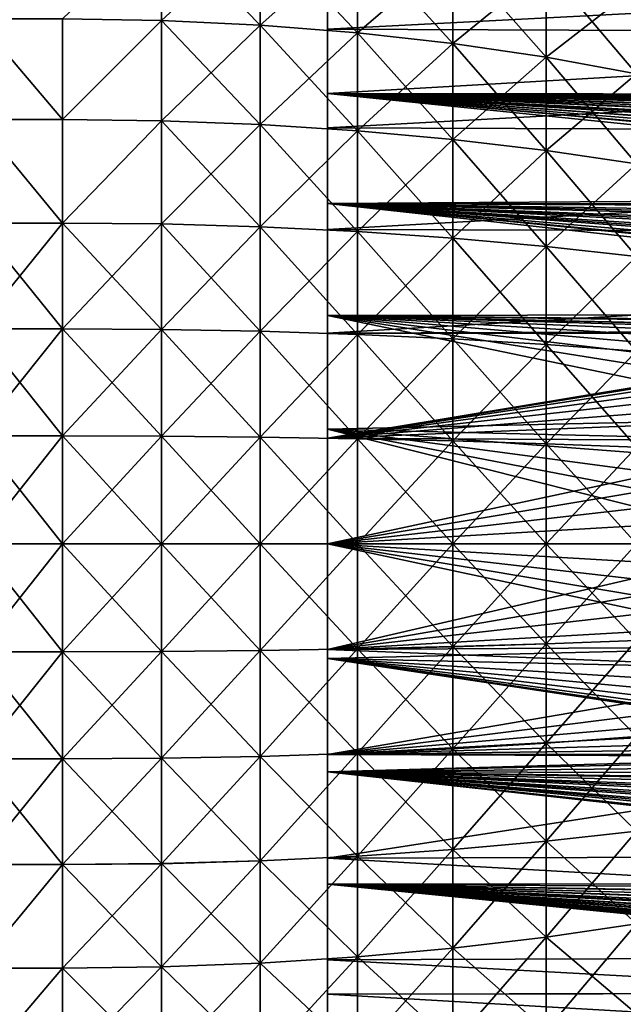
# Model space of a CAD drawing. Header units: metres. Extents: x -36 to 82, y -104 to 104.
# Tile 131 of 245: x 47 to 57, y -7 to 8. Entities that reach past the tile are written whole.
import ezdxf

# ---------------------------------------------------------------- set-up
doc = ezdxf.new("R2010")
doc.units = ezdxf.units.M
doc.layers.add('solid_FIT-SHOWER-153_SW0001', color=7, linetype='CONTINUOUS')

msp = doc.modelspace()

# ---------------------------------------------------------------- linework, layer by layer
at = {"layer": 'solid_FIT-SHOWER-153_SW0001'}
for points in [[(47.840775, 8.235135, -26.273188), (49.395138, 9.728256, -25.475943), (49.395138, 8.210592, -26.217896)], [(47.840775, 8.234955, 11.273266), (49.395138, 8.210436, 11.217965), (49.395138, 9.728106, 10.476024)], [(49.395138, 9.728256, -25.475943), (50.941635, 9.641947, -25.316444), (50.941635, 8.137749, -26.051815)], [(49.395138, 8.210592, -26.217896), (49.395138, 9.728256, -25.475943), (50.941635, 8.137749, -26.051815)], [(49.395138, 9.728106, 10.476024), (49.395138, 8.210436, 11.217965), (50.941635, 9.641791, 10.316528)], [(49.395138, 8.210436, 11.217965), (50.941635, 8.137587, 11.051887), (50.941635, 9.641791, 10.316528)], [(50.941635, 9.641947, -25.316444), (52.469337, 9.498637, -25.05162), (52.469337, 8.016798, -25.776062)], [(50.941635, 8.137749, -26.051815), (50.941635, 9.641947, -25.316444), (52.469337, 8.016798, -25.776062)], [(50.941635, 9.641791, 10.316528), (50.941635, 8.137587, 11.051887), (52.469337, 9.498476, 10.051707)], [(50.941635, 8.137587, 11.051887), (52.469337, 8.016629, 10.776134), (52.469337, 9.498476, 10.051707)], [(78.5, 9.446235, -25.69385), (52, 9.572583, -25.627714), (52, 8.075227, -26.342434)], [(52, 8.745659, -27.959078), (52, 8.075227, -26.342434), (52, 9.572583, -25.627714)], [(78.5, 7.965962, -26.388941), (78.5, 9.446235, -25.69385), (52, 8.075227, -26.342434)], [(52.469337, 9.498637, -25.05162), (53.968983, 9.299186, -24.683079), (53.968983, 7.848461, -25.392309)], [(52.469337, 8.016798, -25.776062), (52.469337, 9.498637, -25.05162), (53.968983, 7.848461, -25.392309)], [(52.469337, 9.498476, 10.051707), (52.469337, 8.016629, 10.776134), (53.968983, 9.299031, 9.683163)], [(52.469337, 8.016629, 10.776134), (53.968983, 7.8483, 10.39238), (53.968983, 9.299031, 9.683163)], [(53.968983, 9.299186, -24.683079), (55.431484, 9.044816, -24.213049), (55.431484, 7.633775, -24.902878)], [(53.968983, 7.848461, -25.392309), (53.968983, 9.299186, -24.683079), (55.431484, 7.633775, -24.902878)], [(53.968983, 9.299031, 9.683163), (53.968983, 7.8483, 10.39238), (55.431484, 9.044662, 9.213131)], [(53.968983, 7.8483, 10.39238), (55.431484, 7.633615, 9.902947), (55.431484, 9.044662, 9.213131)], [(55.431484, 9.044816, -24.213049), (56.847977, 8.737049, -23.644388), (56.847977, 7.374018, -24.310745)], [(55.431484, 7.633775, -24.902878), (55.431484, 9.044816, -24.213049), (56.847977, 7.374018, -24.310745)], [(55.431484, 9.044662, 9.213131), (55.431484, 7.633615, 9.902947), (56.847977, 8.736917, 8.644459)], [(52, 8.745659, -27.959078), (52, 7.065364, -28.598415), (52, 8.075227, -26.342434)], [(80.699997, 8.721229, -27.969555), (52, 7.065364, -28.598415), (52, 8.745659, -27.959078)], [(69.300003, 7.045833, -28.604946), (52, 7.065364, -28.598415), (80.699997, 8.721229, -27.969555)], [(55.431484, 7.633615, 9.902947), (56.847977, 7.373881, 9.310804), (56.847977, 8.736917, 8.644459)], [(47.840775, 6.656618, -26.889158), (46.5, 8.23485, -26.273218), (47.840775, 8.235135, -26.273188)], [(47.840775, 8.234955, 11.273266), (46.5, 8.23485, 11.273218), (47.840775, 6.656438, 11.889219)], [(47.840775, 6.656618, -26.889158), (46.5, 6.656795, -26.889071), (46.5, 8.23485, -26.273218)], [(47.840775, 6.656438, 11.889219), (46.5, 8.23485, 11.273218), (46.5, 6.656795, 11.889071)], [(47.840775, 6.656618, -26.889158), (47.840775, 8.235135, -26.273188), (49.395138, 8.210592, -26.217896)], [(47.840775, 8.234955, 11.273266), (47.840775, 6.656438, 11.889219), (49.395138, 8.210436, 11.217965)], [(47.840775, 6.656618, -26.889158), (49.395138, 8.210592, -26.217896), (49.395138, 6.636842, -26.831989)], [(47.840775, 6.656438, 11.889219), (49.395138, 6.63668, 11.832045), (49.395138, 8.210436, 11.217965)], [(49.395138, 8.210592, -26.217896), (50.941635, 8.137749, -26.051815), (50.941635, 6.577961, -26.660461)], [(49.395138, 6.636842, -26.831989), (49.395138, 8.210592, -26.217896), (50.941635, 6.577961, -26.660461)], [(49.395138, 8.210436, 11.217965), (49.395138, 6.63668, 11.832045), (50.941635, 8.137587, 11.051887)], [(49.395138, 6.63668, 11.832045), (50.941635, 6.577795, 11.660518), (50.941635, 8.137587, 11.051887)], [(50.941635, 8.137749, -26.051815), (52.469337, 8.016798, -25.776062), (52.469337, 6.480196, -26.37566)], [(50.941635, 6.577961, -26.660461), (50.941635, 8.137749, -26.051815), (52.469337, 6.480196, -26.37566)], [(50.941635, 8.137587, 11.051887), (50.941635, 6.577795, 11.660518), (52.469337, 8.016629, 10.776134)], [(78.5, 7.965962, -26.388941), (52, 8.075227, -26.342434), (52, 6.525178, -26.933752)], [(52, 7.065364, -28.598415), (52, 6.525178, -26.933752), (52, 8.075227, -26.342434)], [(50.941635, 6.577795, 11.660518), (52.469337, 6.480022, 11.375719), (52.469337, 8.016629, 10.776134)], [(78.5, 6.434303, -26.964064), (78.5, 7.965962, -26.388941), (52, 6.525178, -26.933752)], [(52.469337, 8.016798, -25.776062), (53.968983, 7.848461, -25.392309), (53.968983, 6.344124, -25.979317)], [(52.469337, 6.480196, -26.37566), (52.469337, 8.016798, -25.776062), (53.968983, 6.344124, -25.979317)], [(52.469337, 8.016629, 10.776134), (52.469337, 6.480022, 11.375719), (53.968983, 7.8483, 10.39238)], [(52.469337, 6.480022, 11.375719), (53.968983, 6.343957, 10.979374), (53.968983, 7.8483, 10.39238)], [(53.968983, 7.848461, -25.392309), (55.431484, 7.633775, -24.902878), (55.431484, 6.170588, -25.473829)], [(53.968983, 6.344124, -25.979317), (53.968983, 7.848461, -25.392309), (55.431484, 6.170588, -25.473829)], [(53.968983, 7.8483, 10.39238), (53.968983, 6.343957, 10.979374), (55.431484, 7.633615, 9.902947)], [(53.968983, 6.343957, 10.979374), (55.431484, 6.170423, 10.473886), (55.431484, 7.633615, 9.902947)], [(55.431484, 7.633775, -24.902878), (56.847977, 7.374018, -24.310745), (56.847977, 5.960616, -24.862268)], [(55.431484, 6.170588, -25.473829), (55.431484, 7.633775, -24.902878), (56.847977, 5.960616, -24.862268)], [(55.431484, 7.633615, 9.902947), (55.431484, 6.170423, 10.473886), (56.847977, 7.373881, 9.310804)], [(55.431484, 6.170423, 10.473886), (56.847977, 5.960474, 9.862316), (56.847977, 7.373881, 9.310804)], [(52, 7.065364, -28.598415), (52, 5.339395, -29.099808), (52, 6.525178, -26.933752)], [(67.833923, 5.442169, -29.074181), (52, 5.339395, -29.099808), (52, 7.065364, -28.598415)], [(67.869072, 5.609882, -29.031179), (67.833923, 5.442169, -29.074181), (52, 7.065364, -28.598415)], [(67.875229, 5.636215, -29.024302), (67.869072, 5.609882, -29.031179), (52, 7.065364, -28.598415)], [(67.91024, 5.773152, -28.987978), (67.875229, 5.636215, -29.024302), (52, 7.065364, -28.598415)], [(67.951958, 5.913532, -28.94977), (67.91024, 5.773152, -28.987978), (52, 7.065364, -28.598415)], [(67.956833, 5.928566, -28.94562), (67.951958, 5.913532, -28.94977), (52, 7.065364, -28.598415)], [(68.010422, 6.077955, -28.903761), (67.956833, 5.928566, -28.94562), (52, 7.065364, -28.598415)], [(68.045174, 6.162137, -28.879677), (68.010422, 6.077955, -28.903761), (52, 7.065364, -28.598415)], [(68.070801, 6.21909, -28.863178), (68.045174, 6.162137, -28.879677), (52, 7.065364, -28.598415)], [(68.138191, 6.351342, -28.824234), (68.070801, 6.21909, -28.863178), (52, 7.065364, -28.598415)], [(68.154945, 6.380731, -28.815458), (68.138191, 6.351342, -28.824234), (52, 7.065364, -28.598415)], [(68.213921, 6.474681, -28.787109), (68.154945, 6.380731, -28.815458), (52, 7.065364, -28.598415)], [(68.280853, 6.566785, -28.758877), (68.213921, 6.474681, -28.787109), (52, 7.065364, -28.598415)], [(68.29718, 6.587287, -28.752533), (68.280853, 6.566785, -28.758877), (52, 7.065364, -28.598415)], [(68.389107, 6.689929, -28.720448), (68.29718, 6.587287, -28.752533), (52, 7.065364, -28.598415)], [(68.418213, 6.718126, -28.711536), (68.389107, 6.689929, -28.720448), (52, 7.065364, -28.598415)], [(68.489868, 6.780255, -28.691759), (68.418213, 6.718126, -28.711536), (52, 7.065364, -28.598415)], [(68.567429, 6.837708, -28.67329), (68.489868, 6.780255, -28.691759), (52, 7.065364, -28.598415)], [(68.599762, 6.858881, -28.666441), (68.567429, 6.837708, -28.67329), (52, 7.065364, -28.598415)], [(68.719437, 6.924602, -28.645033), (68.599762, 6.858881, -28.666441), (52, 7.065364, -28.598415)], [(68.849869, 6.977072, -28.627777), (68.719437, 6.924602, -28.645033), (52, 7.065364, -28.598415)], [(68.906754, 6.994592, -28.621983), (68.849869, 6.977072, -28.627777), (52, 7.065364, -28.598415)], [(68.990906, 7.015302, -28.615114), (68.906754, 6.994592, -28.621983), (52, 7.065364, -28.598415)], [(69.097176, 7.033397, -28.609093), (68.990906, 7.015302, -28.615114), (52, 7.065364, -28.598415)], [(69.142197, 7.038541, -28.607378), (69.097176, 7.033397, -28.609093), (52, 7.065364, -28.598415)], [(69.300003, 7.045833, -28.604946), (69.142197, 7.038541, -28.607378), (52, 7.065364, -28.598415)], [(47.840775, 5.032732, -27.372635), (46.5, 5.032009, -27.372799), (46.5, 6.656795, -26.889071)], [(47.840775, 5.032732, -27.372635), (46.5, 6.656795, -26.889071), (47.840775, 6.656618, -26.889158)], [(47.840775, 5.032556, 12.37268), (46.5, 6.656795, 11.889071), (46.5, 5.032009, 12.372799)], [(47.840775, 6.656438, 11.889219), (46.5, 6.656795, 11.889071), (47.840775, 5.032556, 12.37268)], [(47.840775, 5.032732, -27.372635), (47.840775, 6.656618, -26.889158), (49.395138, 6.636842, -26.831989)], [(47.840775, 6.656438, 11.889219), (47.840775, 5.032556, 12.37268), (49.395138, 6.63668, 11.832045)], [(47.840775, 5.032732, -27.372635), (49.395138, 6.636842, -26.831989), (49.395138, 5.017755, -27.314026)], [(47.840775, 5.032556, 12.37268), (49.395138, 5.01759, 12.314068), (49.395138, 6.63668, 11.832045)], [(49.395138, 6.636842, -26.831989), (50.941635, 6.577961, -26.660461), (50.941635, 4.97324, -27.13822)], [(49.395138, 5.017755, -27.314026), (49.395138, 6.636842, -26.831989), (50.941635, 4.97324, -27.13822)], [(49.395138, 6.63668, 11.832045), (49.395138, 5.01759, 12.314068), (50.941635, 6.577795, 11.660518)], [(49.395138, 5.01759, 12.314068), (50.941635, 4.973069, 12.138264), (50.941635, 6.577795, 11.660518)], [(50.941635, 6.577961, -26.660461), (52.469337, 6.480196, -26.37566), (52.469337, 4.899327, -26.846319)], [(50.941635, 4.97324, -27.13822), (50.941635, 6.577961, -26.660461), (52.469337, 4.899327, -26.846319)], [(50.941635, 6.577795, 11.660518), (50.941635, 4.973069, 12.138264), (52.469337, 6.480022, 11.375719)], [(78.5, 6.434303, -26.964064), (52, 6.525178, -26.933752), (52, 4.931117, -27.398083)], [(52, 5.339395, -29.099808), (52, 4.931117, -27.398083), (52, 6.525178, -26.933752)], [(50.941635, 4.973069, 12.138264), (52.469337, 4.89915, 11.846364), (52.469337, 6.480022, 11.375719)], [(78.5, 4.86164, -27.415146), (78.5, 6.434303, -26.964064), (52, 4.931117, -27.398083)], [(52.469337, 6.480196, -26.37566), (53.968983, 6.344124, -25.979317), (53.968983, 4.79645, -26.440094)], [(52.469337, 4.899327, -26.846319), (52.469337, 6.480196, -26.37566), (53.968983, 4.79645, -26.440094)], [(52.469337, 6.480022, 11.375719), (52.469337, 4.89915, 11.846364), (53.968983, 6.343957, 10.979374)], [(52.469337, 4.89915, 11.846364), (53.968983, 4.796279, 11.440136), (53.968983, 6.343957, 10.979374)], [(53.968983, 6.344124, -25.979317), (55.431484, 6.170588, -25.473829), (55.431484, 4.66525, -25.922001)], [(53.968983, 4.79645, -26.440094), (53.968983, 6.344124, -25.979317), (55.431484, 4.66525, -25.922001)], [(53.968983, 6.343957, 10.979374), (53.968983, 4.796279, 11.440136), (55.431484, 6.170423, 10.473886)], [(53.968983, 4.796279, 11.440136), (55.431484, 4.665081, 10.922044), (55.431484, 6.170423, 10.473886)], [(55.431484, 6.170588, -25.473829), (56.847977, 5.960616, -24.862268), (56.847977, 4.506496, -25.295189)], [(55.431484, 4.66525, -25.922001), (55.431484, 6.170588, -25.473829), (56.847977, 4.506496, -25.295189)], [(55.431484, 6.170423, 10.473886), (55.431484, 4.665081, 10.922044), (56.847977, 5.960474, 9.862316)], [(55.431484, 4.665081, 10.922044), (56.847977, 4.506351, 10.295226), (56.847977, 5.960474, 9.862316)], [(67.833923, 5.442169, -29.074181), (67.813988, 5.331069, -29.101902), (52, 5.339395, -29.099808)], [(52, 5.339395, -29.099808), (52, 3.579568, -29.46011), (52, 4.931117, -27.398083)], [(67.699806, 3.609343, -29.455299), (52, 3.579568, -29.46011), (52, 5.339395, -29.099808)], [(67.701714, 3.78877, -29.425047), (67.699806, 3.609343, -29.455299), (52, 5.339395, -29.099808)], [(67.702324, 3.832771, -29.417398), (67.701714, 3.78877, -29.425047), (52, 5.339395, -29.099808)], [(67.704887, 3.977019, -29.391684), (67.702324, 3.832771, -29.417398), (52, 5.339395, -29.099808)], [(67.71003, 4.164042, -29.356882), (67.704887, 3.977019, -29.391684), (52, 5.339395, -29.099808)], [(67.713242, 4.250702, -29.340193), (67.71003, 4.164042, -29.356882), (52, 5.339395, -29.099808)], [(67.717545, 4.352267, -29.320181), (67.713242, 4.250702, -29.340193), (52, 5.339395, -29.099808)], [(67.727478, 4.540058, -29.281881), (67.717545, 4.352267, -29.320181), (52, 5.339395, -29.099808)], [(67.733994, 4.638612, -29.261106), (67.727478, 4.540058, -29.281881), (52, 5.339395, -29.099808)], [(67.740677, 4.7258, -29.24234), (67.733994, 4.638612, -29.261106), (52, 5.339395, -29.099808)], [(67.757622, 4.909962, -29.201492), (67.740677, 4.7258, -29.24234), (52, 5.339395, -29.099808)], [(67.767227, 4.99861, -29.181246), (67.757622, 4.909962, -29.201492), (52, 5.339395, -29.099808)], [(67.778404, 5.090981, -29.159742), (67.767227, 4.99861, -29.181246), (52, 5.339395, -29.099808)], [(67.803749, 5.268381, -29.117277), (67.778404, 5.090981, -29.159742), (52, 5.339395, -29.099808)], [(67.813988, 5.331069, -29.101902), (67.803749, 5.268381, -29.117277), (52, 5.339395, -29.099808)], [(47.840775, 3.37441, -27.720369), (46.5, 5.032009, -27.372799), (47.840775, 5.032732, -27.372635)], [(47.840775, 5.032556, 12.37268), (46.5, 5.032009, 12.372799), (46.5, 3.373971, 12.720358)], [(47.840775, 5.032556, 12.37268), (46.5, 3.373971, 12.720358), (47.840775, 3.374208, 12.720404)], [(47.840775, 3.37441, -27.720369), (46.5, 3.373971, -27.720358), (46.5, 5.032009, -27.372799)], [(47.840775, 5.032732, -27.372635), (49.395138, 5.017755, -27.314026), (49.395138, 3.364392, -27.660713)], [(47.840775, 3.37441, -27.720369), (47.840775, 5.032732, -27.372635), (49.395138, 3.364392, -27.660713)], [(47.840775, 5.032556, 12.37268), (47.840775, 3.374208, 12.720404), (49.395138, 5.01759, 12.314068)], [(47.840775, 3.374208, 12.720404), (49.395138, 3.364223, 12.660741), (49.395138, 5.01759, 12.314068)], [(49.395138, 5.017755, -27.314026), (50.941635, 4.97324, -27.13822), (50.941635, 3.334548, -27.481833)], [(49.395138, 3.364392, -27.660713), (49.395138, 5.017755, -27.314026), (50.941635, 3.334548, -27.481833)], [(49.395138, 5.01759, 12.314068), (49.395138, 3.364223, 12.660741), (50.941635, 4.973069, 12.138264)], [(49.395138, 3.364223, 12.660741), (50.941635, 3.334373, 12.481861), (50.941635, 4.973069, 12.138264)], [(50.941635, 4.97324, -27.13822), (52.469337, 4.899327, -26.846319), (52.469337, 3.284992, -27.184824)], [(50.941635, 3.334548, -27.481833), (50.941635, 4.97324, -27.13822), (52.469337, 3.284992, -27.184824)], [(50.941635, 4.973069, 12.138264), (50.941635, 3.334373, 12.481861), (52.469337, 4.89915, 11.846364)], [(50.941635, 3.334373, 12.481861), (52.469337, 3.284811, 12.184854), (52.469337, 4.89915, 11.846364)], [(78.5, 4.86164, -27.415146), (52, 4.931117, -27.398083), (52, 3.305647, -27.731649)], [(52, 3.579568, -29.46011), (52, 3.305647, -27.731649), (52, 4.931117, -27.398083)], [(78.5, 4.86164, -27.415146), (52, 3.305647, -27.731649), (62.291336, 3.343428, -27.725515)], [(52.469337, 4.899327, -26.846319), (53.968983, 4.79645, -26.440094), (53.968983, 3.216012, -26.77149)], [(52.469337, 3.284992, -27.184824), (52.469337, 4.899327, -26.846319), (53.968983, 3.216012, -26.77149)], [(52.469337, 4.89915, 11.846364), (52.469337, 3.284811, 12.184854), (53.968983, 4.796279, 11.440136)], [(52.469337, 3.284811, 12.184854), (53.968983, 3.215838, 11.771519), (53.968983, 4.796279, 11.440136)], [(53.968983, 4.79645, -26.440094), (55.431484, 4.66525, -25.922001), (55.431484, 3.128043, -26.244333)], [(53.968983, 3.216012, -26.77149), (53.968983, 4.79645, -26.440094), (55.431484, 3.128043, -26.244333)], [(53.968983, 4.796279, 11.440136), (53.968983, 3.215838, 11.771519), (55.431484, 4.665081, 10.922044)], [(53.968983, 3.215838, 11.771519), (55.431484, 3.127872, 11.244362), (55.431484, 4.665081, 10.922044)], [(55.431484, 4.66525, -25.922001), (56.847977, 4.506496, -25.295189), (56.847977, 3.021593, -25.606552)], [(55.431484, 3.128043, -26.244333), (55.431484, 4.66525, -25.922001), (56.847977, 3.021593, -25.606552)], [(55.431484, 4.665081, 10.922044), (55.431484, 3.127872, 11.244362), (56.847977, 4.506351, 10.295226)], [(55.431484, 3.127872, 11.244362), (56.847977, 3.021445, 10.606578), (56.847977, 4.506351, 10.295226)], [(67.699806, 3.609343, -29.455299), (67.698586, 3.424024, -29.484962), (52, 3.579568, -29.46011)], [(52, 3.579568, -29.46011), (52, 1.796913, -29.677292), (52, 3.305647, -27.731649)], [(59.789879, 1.969466, -29.662664), (52, 1.796913, -29.677292), (52, 3.579568, -29.46011)], [(60.058243, 2.293279, -29.631502), (59.789879, 1.969466, -29.662664), (52, 3.579568, -29.46011)], [(60.368507, 2.584408, -29.599398), (60.058243, 2.293279, -29.631502), (52, 3.579568, -29.46011)], [(60.714645, 2.834418, -29.568724), (60.368507, 2.584408, -29.599398), (52, 3.579568, -29.46011)], [(61.085579, 3.036703, -29.5418), (60.714645, 2.834418, -29.568724), (52, 3.579568, -29.46011)], [(61.475346, 3.189503, -29.520208), (61.085579, 3.036703, -29.5418), (52, 3.579568, -29.46011)], [(61.87854, 3.291853, -29.50514), (61.475346, 3.189503, -29.520208), (52, 3.579568, -29.46011)], [(62.291218, 3.34342, -29.497364), (61.87854, 3.291853, -29.50514), (52, 3.579568, -29.46011)], [(62.706558, 3.343572, -29.497341), (62.291218, 3.34342, -29.497364), (52, 3.579568, -29.46011)], [(67.698441, 3.381751, -29.491505), (62.706558, 3.343572, -29.497341), (52, 3.579568, -29.46011)], [(67.698586, 3.424024, -29.484962), (67.698441, 3.381751, -29.491505), (52, 3.579568, -29.46011)], [(47.840775, 1.693001, -27.929972), (46.5, 3.373971, -27.720358), (47.840775, 3.37441, -27.720369)], [(47.840775, 3.374208, 12.720404), (46.5, 3.373971, 12.720358), (46.5, 1.694295, 12.929829)], [(47.840775, 3.374208, 12.720404), (46.5, 1.694295, 12.929829), (47.840775, 1.692838, 12.929985)], [(47.840775, 1.693001, -27.929972), (46.5, 1.694295, -27.929829), (46.5, 3.373971, -27.720358)], [(47.840775, 3.37441, -27.720369), (49.395138, 3.364392, -27.660713), (49.395138, 1.688047, -27.869682)], [(47.840775, 1.693001, -27.929972), (47.840775, 3.37441, -27.720369), (49.395138, 1.688047, -27.869682)], [(47.840775, 3.374208, 12.720404), (47.840775, 1.692838, 12.929985), (49.395138, 3.364223, 12.660741)], [(47.840775, 1.692838, 12.929985), (49.395138, 1.687877, 12.869697), (49.395138, 3.364223, 12.660741)], [(49.395138, 3.364392, -27.660713), (50.941635, 3.334548, -27.481833), (50.941635, 1.673076, -27.688948)], [(49.395138, 1.688047, -27.869682), (49.395138, 3.364392, -27.660713), (50.941635, 1.673076, -27.688948)], [(49.395138, 3.364223, 12.660741), (49.395138, 1.687877, 12.869697), (50.941635, 3.334373, 12.481861)], [(49.395138, 1.687877, 12.869697), (50.941635, 1.6729, 12.688963), (50.941635, 3.334373, 12.481861)], [(50.941635, 3.334548, -27.481833), (52.469337, 3.284992, -27.184824), (52.469337, 1.648217, -27.388863)], [(50.941635, 1.673076, -27.688948), (50.941635, 3.334548, -27.481833), (52.469337, 1.648217, -27.388863)], [(50.941635, 3.334373, 12.481861), (50.941635, 1.6729, 12.688963), (52.469337, 3.284811, 12.184854)], [(50.941635, 1.6729, 12.688963), (52.469337, 1.648034, 12.388877), (52.469337, 3.284811, 12.184854)], [(52, 3.305647, -27.731649), (61.87886, 3.291913, -27.733965), (62.291336, 3.343428, -27.725515)], [(52, 3.305647, -27.731649), (52, 1.659939, -27.93264), (61.87886, 3.291913, -27.733965)], [(52, 1.796913, -29.677292), (52, 1.659939, -27.93264), (52, 3.305647, -27.731649)], [(52, 1.659939, -27.93264), (61.475784, 3.189644, -27.750338), (61.87886, 3.291913, -27.733965)], [(52.469337, 3.284992, -27.184824), (53.968983, 3.216012, -26.77149), (53.968983, 1.613605, -26.971243)], [(52.469337, 1.648217, -27.388863), (52.469337, 3.284992, -27.184824), (53.968983, 1.613605, -26.971243)], [(52.469337, 3.284811, 12.184854), (52.469337, 1.648034, 12.388877), (53.968983, 3.215838, 11.771519)], [(52, 1.659939, -27.93264), (61.086044, 3.03692, -27.773804), (61.475784, 3.189644, -27.750338)], [(52.469337, 1.648034, 12.388877), (53.968983, 1.61343, 11.971258), (53.968983, 3.215838, 11.771519)], [(53.968983, 3.216012, -26.77149), (55.431484, 3.128043, -26.244333), (55.431484, 1.569469, -26.438623)], [(53.968983, 1.613605, -26.971243), (53.968983, 3.216012, -26.77149), (55.431484, 1.569469, -26.438623)], [(53.968983, 3.215838, 11.771519), (53.968983, 1.61343, 11.971258), (55.431484, 3.127872, 11.244362)], [(53.968983, 1.61343, 11.971258), (55.431484, 1.569296, 11.438638), (55.431484, 3.127872, 11.244362)], [(55.431484, 3.128043, -26.244333), (56.847977, 3.021593, -25.606552), (56.847977, 1.51605, -25.794231)], [(55.431484, 1.569469, -26.438623), (55.431484, 3.128043, -26.244333), (56.847977, 1.51605, -25.794231)], [(55.431484, 3.127872, 11.244362), (55.431484, 1.569296, 11.438638), (56.847977, 3.021445, 10.606578)], [(52, 1.659939, -27.93264), (60.715065, 2.834682, -27.803068), (61.086044, 3.03692, -27.773804)], [(55.431484, 1.569296, 11.438638), (56.847977, 1.5159, 10.794243), (56.847977, 3.021445, 10.606578)], [(52, 1.659939, -27.93264), (60.368824, 2.584668, -27.836409), (60.715065, 2.834682, -27.803068)], [(52, 1.659939, -27.93264), (60.058434, 2.293483, -27.871302), (60.368824, 2.584668, -27.836409)], [(52, 1.659939, -27.93264), (59.789963, 1.969579, -27.905165), (60.058434, 2.293483, -27.871302)], [(52, 1.659939, -27.93264), (59.56562, 1.616018, -27.936205), (59.789963, 1.969579, -27.905165)], [(59.789879, 1.969466, -29.662664), (59.56562, 1.616019, -29.691236), (52, 1.796913, -29.677292)], [(52, 1.796913, -29.677292), (52, 0, -29.75), (52, 1.659939, -27.93264)], [(59.150002, 0, -29.75), (52, 0, -29.75), (52, 1.796913, -29.677292)], [(59.175781, 0.41625, -29.746105), (59.150002, 0, -29.75), (52, 1.796913, -29.677292)], [(59.254635, 0.829686, -29.734526), (59.175781, 0.41625, -29.746105), (52, 1.796913, -29.677292)], [(59.385254, 1.233178, -29.715799), (59.254635, 0.829686, -29.734526), (52, 1.796913, -29.677292)], [(59.56562, 1.616019, -29.691236), (59.385254, 1.233178, -29.715799), (52, 1.796913, -29.677292)], [(47.840775, 1.692838, 12.929985), (46.5, 1.694295, 12.929829), (46.5, 0, 13)], [(47.840775, 0, -28), (46.5, 0, -28), (46.5, 1.694295, -27.929829)], [(47.840775, 0, -28), (46.5, 1.694295, -27.929829), (47.840775, 1.693001, -27.929972)], [(47.840775, 1.692838, 12.929985), (46.5, 0, 13), (47.840775, 0, 13)], [(47.840775, 1.693001, -27.929972), (49.395138, 1.688047, -27.869682), (49.395138, 0.000142, -27.939507)], [(47.840775, 0, -28), (47.840775, 1.693001, -27.929972), (49.395138, 0.000142, -27.939507)], [(47.840775, 1.692838, 12.929985), (47.840775, 0, 13), (49.395138, 1.687877, 12.869697)], [(47.840775, 0, 13), (49.395138, 0, 12.939507), (49.395138, 1.687877, 12.869697)], [(49.395138, 1.688047, -27.869682), (50.941635, 1.673076, -27.688948), (50.941635, 0.000188, -27.758154)], [(49.395138, 0.000142, -27.939507), (49.395138, 1.688047, -27.869682), (50.941635, 0.000188, -27.758154)], [(49.395138, 1.687877, 12.869697), (49.395138, 0, 12.939507), (50.941635, 1.6729, 12.688963)], [(49.395138, 0, 12.939507), (50.941635, 0, 12.758155), (50.941635, 1.6729, 12.688963)], [(50.941635, 1.673076, -27.688948), (52.469337, 1.648217, -27.388863), (52.469337, 0.000183, -27.457041)], [(50.941635, 0.000188, -27.758154), (50.941635, 1.673076, -27.688948), (52.469337, 0.000183, -27.457041)], [(50.941635, 1.6729, 12.688963), (50.941635, 0, 12.758155), (52.469337, 1.648034, 12.388877)], [(50.941635, 0, 12.758155), (52.469337, 0, 12.457041), (52.469337, 1.648034, 12.388877)], [(52, 1.659939, -27.93264), (52, 0, -28), (59.56562, 1.616018, -27.936205)], [(52, 0, -29.75), (52, 0, -28), (52, 1.659939, -27.93264)], [(52, 0, -28), (59.385204, 1.233051, -27.962883), (59.56562, 1.616018, -27.936205)], [(52.469337, 1.648217, -27.388863), (53.968983, 1.613605, -26.971243), (53.968983, 0.000176, -27.037991)], [(52.469337, 0.000183, -27.457041), (52.469337, 1.648217, -27.388863), (53.968983, 0.000176, -27.037991)], [(52.469337, 1.648034, 12.388877), (52.469337, 0, 12.457041), (53.968983, 1.61343, 11.971258)], [(52.469337, 0, 12.457041), (53.968983, 0, 12.037991), (53.968983, 1.61343, 11.971258)], [(53.968983, 1.613605, -26.971243), (55.431484, 1.569469, -26.438623), (55.431484, 0.000175, -26.503544)], [(53.968983, 0.000176, -27.037991), (53.968983, 1.613605, -26.971243), (55.431484, 0.000175, -26.503544)], [(53.968983, 1.61343, 11.971258), (53.968983, 0, 12.037991), (55.431484, 1.569296, 11.438638)], [(53.968983, 0, 12.037991), (55.431484, 0, 11.503544), (55.431484, 1.569296, 11.438638)], [(55.431484, 1.569469, -26.438623), (56.847977, 1.51605, -25.794231), (56.847977, 0.000181, -25.856941)], [(55.431484, 0.000175, -26.503544), (55.431484, 1.569469, -26.438623), (56.847977, 0.000181, -25.856941)], [(55.431484, 1.569296, 11.438638), (55.431484, 0, 11.503544), (56.847977, 1.5159, 10.794243)], [(55.431484, 0, 11.503544), (56.847977, 0, 10.856941), (56.847977, 1.5159, 10.794243)], [(52, 0, -28), (59.254585, 0.829482, -27.983212), (59.385204, 1.233051, -27.962883)], [(52, 0, -28), (59.175755, 0.416072, -27.995777), (59.254585, 0.829482, -27.983212)], [(52, 0, -28), (59.150002, 0, -28), (59.175755, 0.416072, -27.995777)], [(47.840775, 0, 13), (46.5, 0, 13), (46.5, -1.694295, 12.929829)], [(47.840775, -1.692997, 12.929972), (47.840775, 0, 13), (46.5, -1.694295, 12.929829)], [(49.395138, -1.687734, -27.869709), (47.840775, 0, -28), (49.395138, 0.000142, -27.939507)], [(47.840775, -1.692997, 12.929972), (49.395138, 0, 12.939507), (47.840775, 0, 13)], [(50.941635, -1.672713, -27.688978), (49.395138, 0.000142, -27.939507), (50.941635, 0.000188, -27.758154)], [(49.395138, -1.687734, -27.869709), (49.395138, 0.000142, -27.939507), (50.941635, -1.672713, -27.688978)], [(52.469337, -1.647852, -27.388893), (50.941635, 0.000188, -27.758154), (52.469337, 0.000183, -27.457041)], [(50.941635, -1.672713, -27.688978), (50.941635, 0.000188, -27.758154), (52.469337, -1.647852, -27.388893)], [(53.968983, -1.613255, -26.971273), (52.469337, 0.000183, -27.457041), (53.968983, 0.000176, -27.037991)], [(52.469337, -1.647852, -27.388893), (52.469337, 0.000183, -27.457041), (53.968983, -1.613255, -26.971273)], [(55.431484, -1.569122, -26.438652), (53.968983, 0.000176, -27.037991), (55.431484, 0.000175, -26.503544)], [(53.968983, -1.613255, -26.971273), (53.968983, 0.000176, -27.037991), (55.431484, -1.569122, -26.438652)], [(56.847977, -1.515721, -25.794258), (55.431484, 0.000175, -26.503544), (56.847977, 0.000181, -25.856941)], [(55.431484, -1.569122, -26.438652), (55.431484, 0.000175, -26.503544), (56.847977, -1.515721, -25.794258)], [(47.840775, -1.692839, -27.929985), (46.5, -1.694295, -27.929829), (46.5, 0, -28)], [(47.840775, -1.692839, -27.929985), (46.5, 0, -28), (47.840775, 0, -28)], [(47.840775, -1.692997, 12.929972), (49.395138, -1.688242, 12.869666), (49.395138, 0, 12.939507)], [(47.840775, -1.692839, -27.929985), (47.840775, 0, -28), (49.395138, -1.687734, -27.869709)], [(49.395138, -1.688242, 12.869666), (50.941635, 0, 12.758155), (49.395138, 0, 12.939507)], [(49.395138, -1.688242, 12.869666), (50.941635, -1.673264, 12.688933), (50.941635, 0, 12.758155)], [(50.941635, -1.673264, 12.688933), (52.469337, 0, 12.457041), (50.941635, 0, 12.758155)], [(50.941635, -1.673264, 12.688933), (52.469337, -1.648393, 12.388847), (52.469337, 0, 12.457041)], [(52, -1.65994, -27.93264), (59.150002, 0, -28), (52, 0, -28)], [(59.17577, -0.416297, -27.995773), (59.150002, 0, -28), (52, -1.65994, -27.93264)], [(52, -1.796912, -29.677292), (52, 0, -28), (52, 0, -29.75)], [(52, -1.796912, -29.677292), (52, -1.65994, -27.93264), (52, 0, -28)], [(59.566662, -1.617887, -29.691101), (52, -1.796912, -29.677292), (52, 0, -29.75)], [(59.175785, -0.416392, -29.746103), (52, 0, -29.75), (59.150002, 0, -29.75)], [(59.385719, -1.234335, -29.715736), (59.566662, -1.617887, -29.691101), (52, 0, -29.75)], [(59.25478, -0.830235, -29.734505), (59.385719, -1.234335, -29.715736), (52, 0, -29.75)], [(59.175785, -0.416392, -29.746103), (59.25478, -0.830235, -29.734505), (52, 0, -29.75)], [(52.469337, -1.648393, 12.388847), (53.968983, 0, 12.037991), (52.469337, 0, 12.457041)], [(52.469337, -1.648393, 12.388847), (53.968983, -1.61378, 11.97123), (53.968983, 0, 12.037991)], [(53.968983, -1.61378, 11.97123), (55.431484, 0, 11.503544), (53.968983, 0, 12.037991)], [(53.968983, -1.61378, 11.97123), (55.431484, -1.569637, 11.438609), (55.431484, 0, 11.503544)], [(55.431484, -1.569637, 11.438609), (56.847977, 0, 10.856941), (55.431484, 0, 11.503544)], [(55.431484, -1.569637, 11.438609), (56.847977, -1.516229, 10.794216), (56.847977, 0, 10.856941)], [(59.254776, -0.830199, -27.983183), (59.17577, -0.416297, -27.995773), (52, -1.65994, -27.93264)], [(59.385769, -1.234457, -27.962799), (59.254776, -0.830199, -27.983183), (52, -1.65994, -27.93264)], [(59.566837, -1.618204, -27.936033), (59.385769, -1.234457, -27.962799), (52, -1.65994, -27.93264)], [(55.431484, -1.569122, -26.438652), (56.847977, -1.515721, -25.794258), (56.847977, -3.021268, -25.606607)], [(55.431484, -3.128209, 11.244306), (56.847977, -3.021771, 10.606524), (56.847977, -1.516229, 10.794216)], [(55.431484, -1.569637, 11.438609), (55.431484, -3.128209, 11.244306), (56.847977, -1.516229, 10.794216)], [(47.840775, -3.374209, -27.720404), (46.5, -1.694295, -27.929829), (47.840775, -1.692839, -27.929985)], [(47.840775, -1.692997, 12.929972), (46.5, -1.694295, 12.929829), (46.5, -3.373971, 12.720358)], [(47.840775, -1.692997, 12.929972), (46.5, -3.373971, 12.720358), (47.840775, -3.374403, 12.720371)], [(47.840775, -3.374209, -27.720404), (46.5, -3.373971, -27.720358), (46.5, -1.694295, -27.929829)], [(47.840775, -1.692839, -27.929985), (49.395138, -1.687734, -27.869709), (49.395138, -3.364081, -27.660765)], [(47.840775, -3.374403, 12.720371), (49.395138, -3.364583, 12.660681), (49.395138, -1.688242, 12.869666)], [(47.840775, -1.692997, 12.929972), (47.840775, -3.374403, 12.720371), (49.395138, -1.688242, 12.869666)], [(47.840775, -3.374209, -27.720404), (47.840775, -1.692839, -27.929985), (49.395138, -3.364081, -27.660765)], [(49.395138, -1.687734, -27.869709), (50.941635, -1.672713, -27.688978), (50.941635, -3.334188, -27.481892)], [(49.395138, -3.364583, 12.660681), (50.941635, -3.334733, 12.481801), (50.941635, -1.673264, 12.688933)], [(49.395138, -1.688242, 12.869666), (49.395138, -3.364583, 12.660681), (50.941635, -1.673264, 12.688933)], [(49.395138, -3.364081, -27.660765), (49.395138, -1.687734, -27.869709), (50.941635, -3.334188, -27.481892)], [(50.941635, -1.672713, -27.688978), (52.469337, -1.647852, -27.388893), (52.469337, -3.284631, -27.184883)], [(50.941635, -3.334733, 12.481801), (52.469337, -3.285166, 12.184794), (52.469337, -1.648393, 12.388847)], [(50.941635, -1.673264, 12.688933), (50.941635, -3.334733, 12.481801), (52.469337, -1.648393, 12.388847)], [(50.941635, -3.334188, -27.481892), (50.941635, -1.672713, -27.688978), (52.469337, -3.284631, -27.184883)], [(59.566662, -1.617887, -29.691101), (59.791264, -1.971369, -29.662495), (52, -1.796912, -29.677292)], [(59.791615, -1.971854, -27.904945), (59.566837, -1.618204, -27.936033), (52, -1.65994, -27.93264)], [(52, -1.796912, -29.677292), (52, -3.305647, -27.731649), (52, -1.65994, -27.93264)], [(59.791615, -1.971854, -27.904945), (52, -1.65994, -27.93264), (52, -3.305647, -27.731649)], [(52.469337, -1.647852, -27.388893), (53.968983, -1.613255, -26.971273), (53.968983, -3.215665, -26.771547)], [(52.469337, -3.285166, 12.184794), (53.968983, -3.216185, 11.771461), (53.968983, -1.61378, 11.97123)], [(52.469337, -1.648393, 12.388847), (52.469337, -3.285166, 12.184794), (53.968983, -1.61378, 11.97123)], [(52.469337, -3.284631, -27.184883), (52.469337, -1.647852, -27.388893), (53.968983, -3.215665, -26.771547)], [(53.968983, -1.613255, -26.971273), (55.431484, -1.569122, -26.438652), (55.431484, -3.1277, -26.24439)], [(53.968983, -3.216185, 11.771461), (55.431484, -3.128209, 11.244306), (55.431484, -1.569637, 11.438609)], [(53.968983, -1.61378, 11.97123), (53.968983, -3.216185, 11.771461), (55.431484, -1.569637, 11.438609)], [(53.968983, -3.215665, -26.771547), (53.968983, -1.613255, -26.971273), (55.431484, -3.1277, -26.24439)], [(55.431484, -3.1277, -26.24439), (55.431484, -1.569122, -26.438652), (56.847977, -3.021268, -25.606607)], [(52, -1.796912, -29.677292), (52, -3.579568, -29.46011), (52, -3.305647, -27.731649)], [(61.881012, -3.29232, -29.50507), (52, -3.579568, -29.46011), (52, -1.796912, -29.677292)], [(61.478043, -3.190387, -29.520081), (61.881012, -3.29232, -29.50507), (52, -1.796912, -29.677292)], [(61.087696, -3.037651, -29.54167), (61.478043, -3.190387, -29.520081), (52, -1.796912, -29.677292)], [(60.716045, -2.835306, -29.568609), (61.087696, -3.037651, -29.54167), (52, -1.796912, -29.677292)], [(60.369675, -2.585366, -29.599285), (60.716045, -2.835306, -29.568609), (52, -1.796912, -29.677292)], [(60.059624, -2.294785, -29.631346), (60.369675, -2.585366, -29.599285), (52, -1.796912, -29.677292)], [(59.791264, -1.971369, -29.662495), (60.059624, -2.294785, -29.631346), (52, -1.796912, -29.677292)], [(60.060204, -2.295397, -27.871086), (59.791615, -1.971854, -27.904945), (52, -3.305647, -27.731649)], [(60.370506, -2.586049, -27.836233), (60.060204, -2.295397, -27.871086), (52, -3.305647, -27.731649)], [(60.717113, -2.835975, -27.802887), (60.370506, -2.586049, -27.836233), (52, -3.305647, -27.731649)], [(61.088924, -3.038222, -27.773609), (60.717113, -2.835975, -27.802887), (52, -3.305647, -27.731649)], [(61.479343, -3.190804, -27.750154), (61.088924, -3.038222, -27.773609), (52, -3.305647, -27.731649)], [(55.431484, -3.1277, -26.24439), (56.847977, -3.021268, -25.606607), (56.847977, -4.506176, -25.295271)], [(55.431484, -4.665413, 10.92196), (56.847977, -4.506671, 10.295145), (56.847977, -3.021771, 10.606524)], [(55.431484, -3.128209, 11.244306), (55.431484, -4.665413, 10.92196), (56.847977, -3.021771, 10.606524)], [(61.882275, -3.292558, -27.73386), (61.479343, -3.190804, -27.750154), (52, -3.305647, -27.731649)], [(52.469337, -3.284631, -27.184883), (53.968983, -3.215665, -26.771547), (53.968983, -4.796109, -26.44018)], [(52.469337, -4.899498, 11.846275), (53.968983, -4.79662, 11.44005), (53.968983, -3.216185, 11.771461)], [(52.469337, -3.285166, 12.184794), (52.469337, -4.899498, 11.846275), (53.968983, -3.216185, 11.771461)], [(53.968983, -3.215665, -26.771547), (55.431484, -3.1277, -26.24439), (55.431484, -4.664912, -25.922087)], [(53.968983, -4.79662, 11.44005), (55.431484, -4.665413, 10.92196), (55.431484, -3.128209, 11.244306)], [(53.968983, -3.216185, 11.771461), (53.968983, -4.79662, 11.44005), (55.431484, -3.128209, 11.244306)], [(53.968983, -4.796109, -26.44018), (53.968983, -3.215665, -26.771547), (55.431484, -4.664912, -25.922087)], [(55.431484, -4.664912, -25.922087), (55.431484, -3.1277, -26.24439), (56.847977, -4.506176, -25.295271)], [(47.840775, -3.374403, 12.720371), (46.5, -3.373971, 12.720358), (46.5, -5.032009, 12.372799)], [(47.840775, -5.032557, -27.372679), (46.5, -5.032009, -27.372799), (46.5, -3.373971, -27.720358)], [(47.840775, -5.032557, -27.372679), (46.5, -3.373971, -27.720358), (47.840775, -3.374209, -27.720404)], [(47.840775, -3.374403, 12.720371), (46.5, -5.032009, 12.372799), (47.840775, -5.032721, 12.372638)], [(47.840775, -3.374209, -27.720404), (49.395138, -3.364081, -27.660765), (49.395138, -5.017447, -27.314104)], [(47.840775, -5.032721, 12.372638), (49.395138, -5.017941, 12.313978), (49.395138, -3.364583, 12.660681)], [(47.840775, -3.374403, 12.720371), (47.840775, -5.032721, 12.372638), (49.395138, -3.364583, 12.660681)], [(47.840775, -5.032557, -27.372679), (47.840775, -3.374209, -27.720404), (49.395138, -5.017447, -27.314104)], [(49.395138, -3.364081, -27.660765), (50.941635, -3.334188, -27.481892), (50.941635, -4.972888, -27.138309)], [(49.395138, -5.017941, 12.313978), (50.941635, -4.973423, 12.138174), (50.941635, -3.334733, 12.481801)], [(49.395138, -3.364583, 12.660681), (49.395138, -5.017941, 12.313978), (50.941635, -3.334733, 12.481801)], [(49.395138, -5.017447, -27.314104), (49.395138, -3.364081, -27.660765), (50.941635, -4.972888, -27.138309)], [(50.941635, -3.334188, -27.481892), (52.469337, -3.284631, -27.184883), (52.469337, -4.898973, -26.846409)], [(50.941635, -4.973423, 12.138174), (52.469337, -4.899498, 11.846275), (52.469337, -3.285166, 12.184794)], [(50.941635, -3.334733, 12.481801), (50.941635, -4.973423, 12.138174), (52.469337, -3.285166, 12.184794)], [(50.941635, -4.972888, -27.138309), (50.941635, -3.334188, -27.481892), (52.469337, -4.898973, -26.846409)], [(61.881012, -3.29232, -29.50507), (62.293415, -3.343569, -29.497341), (52, -3.579568, -29.46011)], [(62.294567, -3.343642, -27.725481), (61.882275, -3.292558, -27.73386), (52, -3.305647, -27.731649)], [(52, -3.579568, -29.46011), (52, -4.931117, -27.398083), (52, -3.305647, -27.731649)], [(62.294567, -3.343642, -27.725481), (52, -3.305647, -27.731649), (52, -4.931117, -27.398083)], [(62.293415, -3.343569, -29.497341), (67.698578, -3.418811, -29.485773), (52, -3.579568, -29.46011)], [(78.5, -4.86164, -27.415146), (62.294567, -3.343642, -27.725481), (52, -4.931117, -27.398083)], [(52.469337, -4.898973, -26.846409), (52.469337, -3.284631, -27.184883), (53.968983, -4.796109, -26.44018)], [(67.698578, -3.418811, -29.485773), (67.699768, -3.604047, -29.456169), (52, -3.579568, -29.46011)], [(52, -3.579568, -29.46011), (52, -5.339395, -29.099808), (52, -4.931117, -27.398083)], [(67.812744, -5.323694, -29.103722), (52, -5.339395, -29.099808), (52, -3.579568, -29.46011)], [(67.802979, -5.263472, -29.118473), (67.812744, -5.323694, -29.103722), (52, -3.579568, -29.46011)], [(67.777771, -5.086012, -29.16091), (67.802979, -5.263472, -29.118473), (52, -3.579568, -29.46011)], [(67.766411, -4.991457, -29.182894), (67.777771, -5.086012, -29.16091), (52, -3.579568, -29.46011)], [(67.757095, -4.904796, -29.20266), (67.766411, -4.991457, -29.182894), (52, -3.579568, -29.46011)], [(67.740257, -4.720617, -29.243465), (67.757095, -4.904796, -29.20266), (52, -3.579568, -29.46011)], [(67.733505, -4.631706, -29.262579), (67.740257, -4.720617, -29.243465), (52, -3.579568, -29.46011)], [(67.72715, -4.534773, -29.282982), (67.733505, -4.631706, -29.262579), (52, -3.579568, -29.46011)], [(67.717308, -4.346991, -29.321232), (67.72715, -4.534773, -29.282982), (52, -3.579568, -29.46011)], [(67.712997, -4.244346, -29.341429), (67.717308, -4.346991, -29.321232), (52, -3.579568, -29.46011)], [(67.709854, -4.15873, -29.357893), (67.712997, -4.244346, -29.341429), (52, -3.579568, -29.46011)], [(67.704773, -3.971738, -29.392643), (67.709854, -4.15873, -29.357893), (52, -3.579568, -29.46011)], [(67.70224, -3.827576, -29.418306), (67.704773, -3.971738, -29.392643), (52, -3.579568, -29.46011)], [(67.701645, -3.783538, -29.425951), (67.70224, -3.827576, -29.418306), (52, -3.579568, -29.46011)], [(67.699768, -3.604047, -29.456169), (67.701645, -3.783538, -29.425951), (52, -3.579568, -29.46011)], [(55.431484, -4.664912, -25.922087), (56.847977, -4.506176, -25.295271), (56.847977, -5.960303, -24.862375)], [(55.431484, -6.170747, 10.473774), (56.847977, -5.960786, 9.862209), (56.847977, -4.506671, 10.295145)], [(55.431484, -4.665413, 10.92196), (55.431484, -6.170747, 10.473774), (56.847977, -4.506671, 10.295145)], [(53.968983, -4.796109, -26.44018), (55.431484, -4.664912, -25.922087), (55.431484, -6.170259, -25.473942)], [(53.968983, -6.34429, 10.979259), (55.431484, -6.170747, 10.473774), (55.431484, -4.665413, 10.92196)], [(53.968983, -4.79662, 11.44005), (53.968983, -6.34429, 10.979259), (55.431484, -4.665413, 10.92196)], [(55.431484, -6.170259, -25.473942), (55.431484, -4.664912, -25.922087), (56.847977, -5.960303, -24.862375)], [(50.941635, -4.972888, -27.138309), (52.469337, -4.898973, -26.846409), (52.469337, -6.479849, -26.375778)], [(50.941635, -6.578139, 11.660399), (52.469337, -6.480362, 11.375603), (52.469337, -4.899498, 11.846275)], [(50.941635, -4.973423, 12.138174), (50.941635, -6.578139, 11.660399), (52.469337, -4.899498, 11.846275)], [(78.5, -6.434303, -26.964064), (78.5, -4.86164, -27.415146), (52, -4.931117, -27.398083)], [(52, -5.339395, -29.099808), (52, -6.525178, -26.933752), (52, -4.931117, -27.398083)], [(78.5, -6.434303, -26.964064), (52, -4.931117, -27.398083), (52, -6.525178, -26.933752)], [(52.469337, -4.898973, -26.846409), (53.968983, -4.796109, -26.44018), (53.968983, -6.343791, -25.979431)], [(52.469337, -6.480362, 11.375603), (53.968983, -6.34429, 10.979259), (53.968983, -4.79662, 11.44005)], [(52.469337, -4.899498, 11.846275), (52.469337, -6.480362, 11.375603), (53.968983, -4.79662, 11.44005)], [(52.469337, -6.479849, -26.375778), (52.469337, -4.898973, -26.846409), (53.968983, -6.343791, -25.979431)], [(53.968983, -6.343791, -25.979431), (53.968983, -4.796109, -26.44018), (55.431484, -6.170259, -25.473942)], [(47.840775, -5.032721, 12.372638), (46.5, -5.032009, 12.372799), (46.5, -6.656795, 11.889071)], [(47.840775, -5.032557, -27.372679), (46.5, -6.656795, -26.889071), (46.5, -5.032009, -27.372799)], [(47.840775, -6.656439, -26.889219), (46.5, -6.656795, -26.889071), (47.840775, -5.032557, -27.372679)], [(47.840775, -5.032721, 12.372638), (46.5, -6.656795, 11.889071), (47.840775, -6.656605, 11.889162)], [(47.840775, -5.032557, -27.372679), (49.395138, -5.017447, -27.314104), (49.395138, -6.63654, -26.832092)], [(47.840775, -6.656605, 11.889162), (49.395138, -6.637022, 11.831927), (49.395138, -5.017941, 12.313978)], [(47.840775, -5.032721, 12.372638), (47.840775, -6.656605, 11.889162), (49.395138, -5.017941, 12.313978)], [(47.840775, -6.656439, -26.889219), (47.840775, -5.032557, -27.372679), (49.395138, -6.63654, -26.832092)], [(49.395138, -5.017447, -27.314104), (50.941635, -4.972888, -27.138309), (50.941635, -6.577617, -26.66058)], [(49.395138, -6.637022, 11.831927), (50.941635, -6.578139, 11.660399), (50.941635, -4.973423, 12.138174)], [(49.395138, -5.017941, 12.313978), (49.395138, -6.637022, 11.831927), (50.941635, -4.973423, 12.138174)], [(49.395138, -6.63654, -26.832092), (49.395138, -5.017447, -27.314104), (50.941635, -6.577617, -26.66058)], [(50.941635, -6.577617, -26.66058), (50.941635, -4.972888, -27.138309), (52.469337, -6.479849, -26.375778)], [(67.812744, -5.323694, -29.103722), (67.833008, -5.437404, -29.075382), (52, -5.339395, -29.099808)], [(52, -5.339395, -29.099808), (52, -7.065364, -28.598415), (52, -6.525178, -26.933752)], [(69.098946, -7.033759, -28.608973), (52, -7.065364, -28.598415), (52, -5.339395, -29.099808)], [(68.98719, -7.014462, -28.615393), (69.098946, -7.033759, -28.608973), (52, -5.339395, -29.099808)], [(68.907753, -6.9948, -28.621914), (68.98719, -7.014462, -28.615393), (52, -5.339395, -29.099808)], [(68.846222, -6.97582, -28.628191), (68.907753, -6.9948, -28.621914), (52, -5.339395, -29.099808)], [(68.716019, -6.922922, -28.645582), (68.846222, -6.97582, -28.628191), (52, -5.339395, -29.099808)], [(68.596581, -6.856757, -28.66713), (68.716019, -6.922922, -28.645582), (52, -5.339395, -29.099808)], [(68.562981, -6.834609, -28.674292), (68.596581, -6.856757, -28.66713), (52, -5.339395, -29.099808)], [(68.48674, -6.777771, -28.692553), (68.562981, -6.834609, -28.674292), (52, -5.339395, -29.099808)], [(68.412636, -6.712839, -28.713211), (68.48674, -6.777771, -28.692553), (52, -5.339395, -29.099808)], [(68.386276, -6.68704, -28.721357), (68.412636, -6.712839, -28.713211), (52, -5.339395, -29.099808)], [(68.294678, -6.584295, -28.75346), (68.386276, -6.68704, -28.721357), (52, -5.339395, -29.099808)], [(68.275604, -6.560164, -28.760921), (68.294678, -6.584295, -28.75346), (52, -5.339395, -29.099808)], [(68.21167, -6.471438, -28.788095), (68.275604, -6.560164, -28.760921), (52, -5.339395, -29.099808)], [(68.151039, -6.374012, -28.817469), (68.21167, -6.471438, -28.788095), (52, -5.339395, -29.099808)], [(68.1362, -6.347759, -28.8253), (68.151039, -6.374012, -28.817469), (52, -5.339395, -29.099808)], [(68.069069, -6.215319, -28.864277), (68.1362, -6.347759, -28.8253), (52, -5.339395, -29.099808)], [(68.041985, -6.154704, -28.881817), (68.069069, -6.215319, -28.864277), (52, -5.339395, -29.099808)], [(68.008812, -6.073788, -28.904943), (68.041985, -6.154704, -28.881817), (52, -5.339395, -29.099808)], [(67.955437, -5.924321, -28.946793), (68.008812, -6.073788, -28.904943), (52, -5.339395, -29.099808)], [(67.94944, -5.905696, -28.951929), (67.955437, -5.924321, -28.946793), (52, -5.339395, -29.099808)], [(67.909012, -5.768685, -28.989178), (67.94944, -5.905696, -28.951929), (52, -5.339395, -29.099808)], [(67.873405, -5.628469, -29.026329), (67.909012, -5.768685, -28.989178), (52, -5.339395, -29.099808)], [(67.868004, -5.605198, -29.0324), (67.873405, -5.628469, -29.026329), (52, -5.339395, -29.099808)], [(67.833008, -5.437404, -29.075382), (67.868004, -5.605198, -29.0324), (52, -5.339395, -29.099808)], [(55.431484, -6.170259, -25.473942), (56.847977, -5.960303, -24.862375), (56.847977, -7.373716, -24.310877)], [(55.431484, -7.63393, 9.90281), (56.847977, -7.374184, 9.310672), (56.847977, -5.960786, 9.862209)], [(55.431484, -6.170747, 10.473774), (55.431484, -7.63393, 9.90281), (56.847977, -5.960786, 9.862209)], [(53.968983, -6.343791, -25.979431), (55.431484, -6.170259, -25.473942), (55.431484, -7.633457, -24.903017)], [(53.968983, -7.848622, 10.392239), (55.431484, -7.63393, 9.90281), (55.431484, -6.170747, 10.473774)], [(53.968983, -6.34429, 10.979259), (53.968983, -7.848622, 10.392239), (55.431484, -6.170747, 10.473774)], [(55.431484, -7.633457, -24.903017), (55.431484, -6.170259, -25.473942), (56.847977, -7.373716, -24.310877)], [(50.941635, -6.577617, -26.66058), (52.469337, -6.479849, -26.375778), (52.469337, -8.016462, -25.776209)], [(50.941635, -8.13792, 11.051741), (52.469337, -8.016959, 10.77599), (52.469337, -6.480362, 11.375603)], [(50.941635, -6.578139, 11.660399), (50.941635, -8.13792, 11.051741), (52.469337, -6.480362, 11.375603)], [(78.5, -7.965962, -26.388941), (78.5, -6.434303, -26.964064), (52, -6.525178, -26.933752)], [(52.469337, -6.479849, -26.375778), (53.968983, -6.343791, -25.979431), (53.968983, -7.848139, -25.39245)], [(52.469337, -8.016959, 10.77599), (53.968983, -7.848622, 10.392239), (53.968983, -6.34429, 10.979259)], [(52.469337, -6.480362, 11.375603), (52.469337, -8.016959, 10.77599), (53.968983, -6.34429, 10.979259)], [(52.469337, -8.016462, -25.776209), (52.469337, -6.479849, -26.375778), (53.968983, -7.848139, -25.39245)], [(53.968983, -7.848139, -25.39245), (53.968983, -6.343791, -25.979431), (55.431484, -7.633457, -24.903017)], [(47.840775, -6.656439, -26.889219), (49.395138, -6.63654, -26.832092), (49.395138, -8.210299, -26.218025)], [(47.840775, -8.235123, 11.273192), (49.395138, -8.210766, 11.21782), (49.395138, -6.637022, 11.831927)], [(47.840775, -6.656605, 11.889162), (47.840775, -8.235123, 11.273192), (49.395138, -6.637022, 11.831927)], [(49.395138, -6.63654, -26.832092), (50.941635, -6.577617, -26.66058), (50.941635, -8.137415, -26.051962)], [(49.395138, -8.210766, 11.21782), (50.941635, -8.13792, 11.051741), (50.941635, -6.578139, 11.660399)], [(49.395138, -6.637022, 11.831927), (49.395138, -8.210766, 11.21782), (50.941635, -6.578139, 11.660399)], [(49.395138, -8.210299, -26.218025), (49.395138, -6.63654, -26.832092), (50.941635, -8.137415, -26.051962)], [(50.941635, -8.137415, -26.051962), (50.941635, -6.577617, -26.66058), (52.469337, -8.016462, -25.776209)], [(52, -7.065364, -28.598415), (52, -8.075227, -26.342434), (52, -6.525178, -26.933752)], [(78.5, -7.965962, -26.388941), (52, -6.525178, -26.933752), (52, -8.075227, -26.342434)], [(47.840775, -6.656439, -26.889219), (46.5, -8.23485, -26.273218), (46.5, -6.656795, -26.889071)], [(47.840775, -8.234957, -26.273266), (46.5, -8.23485, -26.273218), (47.840775, -6.656439, -26.889219)], [(47.840775, -6.656605, 11.889162), (46.5, -6.656795, 11.889071), (46.5, -8.23485, 11.273218)], [(47.840775, -6.656605, 11.889162), (46.5, -8.23485, 11.273218), (47.840775, -8.235123, 11.273192)], [(47.840775, -8.234957, -26.273266), (47.840775, -6.656439, -26.889219), (49.395138, -8.210299, -26.218025)], [(69.098946, -7.033759, -28.608973), (69.300003, -7.045833, -28.604946), (52, -7.065364, -28.598415)], [(69.300003, -7.045833, -28.604946), (80.699997, -8.721229, -27.969555), (52, -7.065364, -28.598415)], [(52, -7.065364, -28.598415), (52, -8.745658, -27.95908), (52, -8.075227, -26.342434)], [(80.699997, -8.721229, -27.969555), (52, -8.745658, -27.95908), (52, -7.065364, -28.598415)]]:
    msp.add_3dface(points, dxfattribs=at)

doc.saveas('drawing.dxf')
